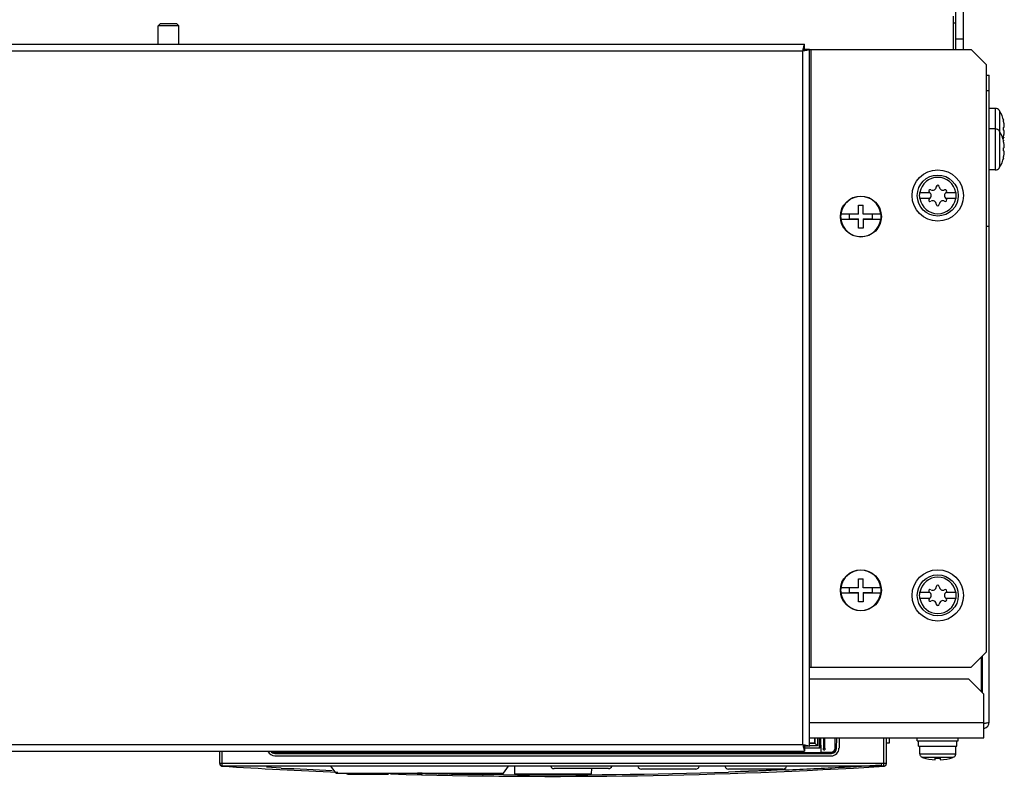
# Model space of a CAD drawing. Header units: millimetres. Extents: x 0 to 1800, y 0 to 1500.
# Tile 19 of 24: x 622 to 814, y 1200 to 1347. Entities that reach past the tile are written whole.
import ezdxf

# ---------------------------------------------------------------- set-up
doc = ezdxf.new("R2010")
doc.units = ezdxf.units.MM
doc.header["$LTSCALE"] = 99
doc.layers.get('0').update_dxf_attribs({"linetype": 'CONTINUOUS'})
for name, color, linetype in [('002_AXIS', 7, 'CONTINUOUS'), ('00_COMPONENTS', 7, 'CONTINUOUS'), ('03_AXES', 7, 'CONTINUOUS')]:
    doc.layers.add(name, color=color, linetype=linetype)

msp = doc.modelspace()

# ---------------------------------------------------------------- linework, layer by layer
at = {"color": 3, "linetype": 'CONTINUOUS'}
for p, q in [((526.73, 1342.64), (774.73, 1342.64)), ((774.5, 1341.67), (774.51, 1341.72)), ((774.75, 1341.42), (774.8, 1341.43)), ((775.73, 1341.64), (807.23, 1341.64)), ((775.73, 1205.74), (775.73, 1341.64)), ((810.23, 1338.64), (807.23, 1341.64)), ((810.23, 1224.14), (810.23, 1338.64)), ((810.23, 1224.14), (807.23, 1221.14)), ((775.73, 1221.14), (807.23, 1221.14)), ((775.73, 1218.84), (806.73, 1218.84)), ((806.73, 1218.84), (809.73, 1215.84)), ((809.73, 1207.34), (809.73, 1215.84)), ((774.5, 1205.72), (774.51, 1205.67)), ((774.75, 1205.97), (774.8, 1205.96)), ((775.73, 1207.34), (809.73, 1207.34)), ((791.23, 1206.34), (790.73, 1206.34)), ((526.73, 1204.74), (774.73, 1204.74))]:
    msp.add_line(p, q, dxfattribs=at)
at = {"color": 7, "linetype": 'CONTINUOUS'}
for p, q in [((774.73, 1341.64), (774.73, 1342.64)), ((775.73, 1341.64), (774.73, 1341.64)), ((797.16, 1313.74), (799.09, 1313.74)), ((799.1, 1313.73), (799.09, 1313.74)), ((802.37, 1313.74), (802.35, 1313.73)), ((802.37, 1313.74), (804.29, 1313.74)), ((785.28, 1311.29), (786.18, 1311.29)), ((785.28, 1309.49), (785.28, 1311.29)), ((786.18, 1309.49), (786.18, 1311.29)), ((799.09, 1312.54), (797.16, 1312.54)), ((799.09, 1312.54), (799.1, 1312.55)), ((802.35, 1312.55), (802.37, 1312.54)), ((804.29, 1312.54), (802.37, 1312.54)), ((781.82, 1309.59), (785.28, 1309.59)), ((785.28, 1309.49), (783.48, 1309.49)), ((783.48, 1309.49), (783.48, 1308.59)), ((786.18, 1309.59), (789.63, 1309.59)), ((787.98, 1309.49), (786.18, 1309.49)), ((787.98, 1308.59), (787.98, 1309.49)), ((785.28, 1308.49), (781.82, 1308.49)), ((783.48, 1308.59), (785.28, 1308.59)), ((785.28, 1306.79), (785.28, 1308.59)), ((786.18, 1308.59), (787.98, 1308.59)), ((786.18, 1308.59), (786.18, 1306.79)), ((789.63, 1308.49), (786.18, 1308.49)), ((786.18, 1306.79), (785.28, 1306.79)), ((785.28, 1238.39), (786.18, 1238.39)), ((785.28, 1236.59), (785.28, 1238.39)), ((786.18, 1236.59), (786.18, 1238.39)), ((781.82, 1236.69), (785.28, 1236.69)), ((785.28, 1236.59), (783.48, 1236.59)), ((783.48, 1236.59), (783.48, 1235.69)), ((786.18, 1236.69), (789.63, 1236.69)), ((787.98, 1236.59), (786.18, 1236.59)), ((787.98, 1235.69), (787.98, 1236.59)), ((785.28, 1235.59), (781.82, 1235.59)), ((783.48, 1235.69), (785.28, 1235.69)), ((785.28, 1233.89), (785.28, 1235.69)), ((786.18, 1235.69), (787.98, 1235.69)), ((786.18, 1235.69), (786.18, 1233.89)), ((789.63, 1235.59), (786.18, 1235.59)), ((797.16, 1235.74), (799.09, 1235.74)), ((799.09, 1234.54), (797.16, 1234.54)), ((799.1, 1235.73), (799.09, 1235.74)), ((799.09, 1234.54), (799.1, 1234.55)), ((802.37, 1235.74), (802.35, 1235.73)), ((802.35, 1234.55), (802.37, 1234.54)), ((802.37, 1235.74), (804.29, 1235.74)), ((804.29, 1234.54), (802.37, 1234.54)), ((786.18, 1233.89), (785.28, 1233.89)), ((809.23, 1216.34), (809.23, 1223.14)), ((775.73, 1205.74), (774.73, 1205.74)), ((774.73, 1205.74), (774.73, 1204.74)), ((791.23, 1207.34), (791.23, 1206.34)), ((796.73, 1206.74), (796.73, 1207.34)), ((796.73, 1206.74), (804.73, 1206.74)), ((796.98, 1205.74), (796.98, 1206.74)), ((796.98, 1205.74), (804.47, 1205.74)), ((804.47, 1205.74), (804.47, 1206.74)), ((804.73, 1206.74), (804.73, 1207.34)), ((797.23, 1204.24), (797.28, 1204.24)), ((797.28, 1204.18), (797.28, 1204.24)), ((804.18, 1204.24), (804.23, 1204.24)), ((804.18, 1204.18), (804.18, 1204.24)), ((800.23, 1203.07), (800.23, 1203.37)), ((801.22, 1203.37), (801.22, 1203.07))]:
    msp.add_line(p, q, dxfattribs=at)
at = {"color": 9, "linetype": 'CONTINUOUS'}
for p, q in [((527.03, 1341.34), (774.43, 1341.34)), ((774.43, 1206.04), (774.43, 1341.34)), ((776.03, 1221.14), (776.03, 1341.64)), ((775.73, 1210.34), (809.73, 1210.34)), ((527.03, 1206.04), (774.43, 1206.04)), ((804.18, 1204.18), (797.28, 1204.18)), ((803.68, 1203.51), (797.78, 1203.51))]:
    msp.add_line(p, q, dxfattribs=at)
at = {"color": 7, "linetype": 'CONTINUOUS'}
for centre in [(800.73, 1313.14), (800.73, 1235.14)]:
    msp.add_circle(centre, 4, dxfattribs=at)
at = {"color": 3, "linetype": 'CONTINUOUS'}
for centre, start, end in [((748.68, 1347.51), 346.5345, 347.2465), ((780.59, 1315.6), 102.7535, 103.4655)]:
    msp.add_arc(centre, 26.47, start, end, dxfattribs=at)
at = {"color": 9, "linetype": 'CONTINUOUS'}
for centre, start, end in [((800.73, 1313.14), 9.7431, 170.2569), ((800.73, 1313.14), 189.7431, 350.2569), ((800.73, 1235.14), 9.7431, 170.2569), ((800.73, 1235.14), 189.7431, 350.2569)]:
    msp.add_arc(centre, 3.55, start, end, dxfattribs=at)
at = {"color": 7, "linetype": 'CONTINUOUS'}
for centre, radius, start, end in [((800.73, 1314.84), 0.3, 0, 180), ((800.73, 1313.14), 3.61, 170.4403, 189.5597), ((799.25, 1313.99), 0.3, 60, 236.4427), ((798.76, 1313.14), 0.681, 300, 60), ((799.75, 1314.84), 0.681, 240, 360), ((801.71, 1314.84), 0.681, 180, 300), ((802.69, 1313.14), 0.681, 120, 240), ((802.2, 1313.99), 0.3, 303.5573, 120), ((800.73, 1313.14), 3.61, 350.4403, 9.5597), ((785.73, 1309.04), 3.92, 8.0606, 171.9394), ((799.25, 1312.29), 0.3, 123.5573, 300), ((799.75, 1311.44), 0.681, 0, 120), ((800.73, 1311.44), 0.3, 180, 360), ((801.71, 1311.44), 0.681, 60, 180), ((802.2, 1312.29), 0.3, 240, 56.4427), ((785.73, 1309.04), 3.94, 171.9805, 188.0195), ((785.73, 1309.04), 3.94, 351.9805, 8.0195), ((785.73, 1309.04), 3.92, 188.0606, 351.9394), ((785.73, 1236.14), 3.92, 8.0606, 171.9394), ((785.73, 1236.14), 3.94, 171.9805, 188.0195), ((785.73, 1236.14), 3.94, 351.9805, 8.0195), ((799.75, 1236.84), 0.681, 240, 360), ((800.73, 1236.84), 0.3, 0, 180), ((801.71, 1236.84), 0.681, 180, 300), ((785.73, 1236.14), 3.92, 188.0606, 351.9394), ((800.73, 1235.14), 3.61, 170.4403, 189.5597), ((799.25, 1235.99), 0.3, 60, 236.4427), ((799.25, 1234.29), 0.3, 123.5573, 300), ((798.76, 1235.14), 0.681, 300, 60), ((802.69, 1235.14), 0.681, 120, 240), ((802.2, 1235.99), 0.3, 303.5573, 120), ((802.2, 1234.29), 0.3, 240, 56.4427), ((800.73, 1235.14), 3.61, 350.4403, 9.5597), ((799.75, 1233.44), 0.681, 0, 120), ((800.73, 1233.44), 0.3, 180, 360), ((801.71, 1233.44), 0.681, 60, 180), ((800.73, 1213.04), 9.98, 252.8084, 267.1576), ((800.73, 1213.04), 9.68, 267.0696, 272.9304), ((800.73, 1213.04), 9.98, 272.8424, 287.1916)]:
    msp.add_arc(centre, radius, start, end, dxfattribs=at)
at = {"color": 3, "linetype": 'CONTINUOUS'}
for points, knots in [([(774.51, 1341.72), (774.54, 1341.84), (774.59, 1342.06), (774.65, 1342.32), (774.69, 1342.48), (774.7, 1342.57), (774.73, 1342.61), (774.72, 1342.64), (774.73, 1342.64)], [0, 0, 0, 0, 0.39633, 0.71271, 0.834595, 0.925235, 0.980914, 1, 1, 1, 1]), ([(774.8, 1341.43), (774.93, 1341.46), (775.14, 1341.51), (775.4, 1341.57), (775.56, 1341.61), (775.65, 1341.62), (775.69, 1341.64), (775.73, 1341.64), (775.73, 1341.64)], [0, 0, 0, 0, 0.39633, 0.71271, 0.834595, 0.925235, 0.980914, 1, 1, 1, 1]), ([(774.51, 1205.67), (774.54, 1205.55), (774.59, 1205.32), (774.65, 1205.06), (774.69, 1204.91), (774.71, 1204.82), (774.73, 1204.78), (774.72, 1204.74), (774.73, 1204.74)], [0, 0, 0, 0, 0.398623, 0.718909, 0.839034, 0.927473, 0.981574, 1, 1, 1, 1]), ([(774.8, 1205.96), (774.93, 1205.93), (775.15, 1205.88), (775.41, 1205.82), (775.57, 1205.78), (775.65, 1205.77), (775.69, 1205.75), (775.73, 1205.75), (775.73, 1205.74)], [0, 0, 0, 0, 0.398623, 0.718909, 0.839034, 0.927473, 0.981574, 1, 1, 1, 1])]:
    msp.add_open_spline(points, degree=3, knots=knots, dxfattribs=at)
at = {"color": 7, "linetype": 'CONTINUOUS'}
for points, knots in [([(774.43, 1341.34), (774.45, 1341.37), (774.52, 1341.44), (774.59, 1341.51), (774.64, 1341.56)], [0, 0, 0, 0, 0.285952, 1, 1, 1, 1]), ([(774.43, 1341.34), (774.45, 1341.36), (774.52, 1341.43), (774.59, 1341.51), (774.64, 1341.56)], [0, 0, 0, 0, 0.285952, 1, 1, 1, 1]), ([(774.64, 1341.56), (774.66, 1341.58), (774.68, 1341.61), (774.73, 1341.63), (774.73, 1341.64)], [0, 0, 0, 0, 0.734328, 1, 1, 1, 1]), ([(774.64, 1341.56), (774.66, 1341.58), (774.69, 1341.6), (774.72, 1341.64), (774.73, 1341.64)], [0, 0, 0, 0, 0.734328, 1, 1, 1, 1]), ([(774.43, 1206.04), (774.45, 1206.03), (774.52, 1205.96), (774.59, 1205.89), (774.64, 1205.84)], [0, 0, 0, 0, 0.285667, 1, 1, 1, 1]), ([(774.43, 1206.04), (774.45, 1206.02), (774.52, 1205.95), (774.59, 1205.89), (774.64, 1205.84)], [0, 0, 0, 0, 0.285667, 1, 1, 1, 1]), ([(774.64, 1205.84), (774.66, 1205.81), (774.69, 1205.79), (774.72, 1205.74), (774.73, 1205.74)], [0, 0, 0, 0, 0.729016, 1, 1, 1, 1]), ([(774.64, 1205.84), (774.66, 1205.81), (774.68, 1205.78), (774.73, 1205.76), (774.73, 1205.74)], [0, 0, 0, 0, 0.729016, 1, 1, 1, 1]), ([(797.78, 1203.51), (797.71, 1203.53), (797.57, 1203.6), (797.41, 1203.75), (797.3, 1203.95), (797.28, 1204.1), (797.28, 1204.18)], [0, 0, 0, 0, 0.25005, 0.500046, 0.75002, 1, 1, 1, 1]), ([(804.18, 1204.18), (804.18, 1204.1), (804.15, 1203.95), (804.05, 1203.75), (803.88, 1203.6), (803.75, 1203.53), (803.68, 1203.51)], [0, 0, 0, 0, 0.24998, 0.499954, 0.74995, 1, 1, 1, 1])]:
    msp.add_open_spline(points, degree=3, knots=knots, dxfattribs=at)
at = {"color": 3, "linetype": 'CONTINUOUS'}
for points in [[(774.43, 1206.04), (774.45, 1205.94), (774.48, 1205.83), (774.5, 1205.72)], [(774.43, 1206.04), (774.53, 1206.02), (774.64, 1205.99), (774.75, 1205.97)]]:
    msp.add_open_spline(points, degree=3, dxfattribs=at)
at = {"layer": '002_AXIS', "color": 7, "linetype": 'CONTINUOUS'}
for p, q in [((797.23, 1204.24), (797.23, 1205.74)), ((804.23, 1204.24), (804.23, 1205.74))]:
    msp.add_line(p, q, dxfattribs=at)
at = {"layer": '002_AXIS', "color": 3, "linetype": 'CONTINUOUS'}
for centre in [(800.73, 1313.14), (800.73, 1235.14)]:
    msp.add_circle(centre, 5, dxfattribs=at)
at = {"layer": '00_COMPONENTS', "color": 7, "linetype": 'CONTINUOUS'}
for p, q in [((804.23, 1341.64), (804.23, 1439.34)), ((803.73, 1348.14), (803.73, 1341.64)), ((648.73, 1346.27), (649.11, 1346.64)), ((648.73, 1342.64), (648.73, 1346.27)), ((652.73, 1346.27), (648.73, 1346.27)), ((652.35, 1346.64), (649.11, 1346.64)), ((652.73, 1346.27), (652.35, 1346.64)), ((652.73, 1342.64), (652.73, 1346.27)), ((805.73, 1343.64), (804.23, 1343.64)), ((810.23, 1336.64), (810.73, 1336.64)), ((810.23, 1333.64), (810.73, 1333.64)), ((811.94, 1330.14), (810.73, 1330.14)), ((812.73, 1329.71), (812.73, 1329.76)), ((812.77, 1329.64), (812.73, 1329.71)), ((813.59, 1327.78), (813.52, 1327.78)), ((811.94, 1326.14), (810.73, 1326.14)), ((812.73, 1325.71), (812.73, 1325.76)), ((812.77, 1325.64), (812.73, 1325.71)), ((813.59, 1324.51), (813.52, 1324.51)), ((813.59, 1323.78), (813.52, 1323.78)), ((813.59, 1320.51), (813.52, 1320.51)), ((811.94, 1318.14), (810.73, 1318.14)), ((812.73, 1318.58), (812.77, 1318.65)), ((812.73, 1318.53), (812.73, 1318.58)), ((775.73, 1206.34), (776.73, 1206.34)), ((776.75, 1206.32), (775.73, 1206.32)), ((777.26, 1205.81), (775.73, 1205.81)), ((776.73, 1206.34), (776.73, 1207.34)), ((776.75, 1207.34), (776.75, 1206.32)), ((777.26, 1205.81), (776.75, 1206.32)), ((777.26, 1207.34), (777.26, 1205.81)), ((777.66, 1205.41), (777.66, 1207.34)), ((777.73, 1207.34), (777.73, 1205.34)), ((777.98, 1204.54), (777.93, 1207.34)), ((778.43, 1207.34), (778.43, 1205.34)), ((778.72, 1205.34), (778.72, 1207.34)), ((780.71, 1205.33), (780.74, 1207.34)), ((780.99, 1205.3), (781.02, 1207.34)), ((781.5, 1207.34), (781.47, 1205.31)), ((790.73, 1202.34), (790.73, 1207.34)), ((660.73, 1202.34), (660.73, 1204.74)), ((671.47, 1204.32), (779.99, 1204.32)), ((671.49, 1203.84), (779.97, 1203.84)), ((671.54, 1204.54), (673.47, 1204.54)), ((671.67, 1204.34), (671.67, 1204.54)), ((671.71, 1204.38), (671.76, 1204.43)), ((671.76, 1204.54), (671.76, 1204.43)), ((687.69, 1204.43), (671.76, 1204.43)), ((673.47, 1204.54), (673.48, 1204.74)), ((685.98, 1204.54), (685.98, 1204.74)), ((685.98, 1204.54), (765.47, 1204.54)), ((687.69, 1204.43), (687.69, 1204.54)), ((687.78, 1204.34), (687.69, 1204.43)), ((687.78, 1204.34), (687.78, 1204.54)), ((692.19, 1204.54), (692.19, 1204.34)), ((692.23, 1204.54), (692.23, 1204.37)), ((692.23, 1204.37), (695.23, 1204.37)), ((695.23, 1204.37), (695.23, 1204.54)), ((695.26, 1204.54), (695.26, 1204.34)), ((724.19, 1204.54), (724.19, 1204.34)), ((724.23, 1204.54), (724.23, 1204.37)), ((724.23, 1204.37), (727.23, 1204.37)), ((727.23, 1204.37), (727.23, 1204.54)), ((727.26, 1204.54), (727.26, 1204.34)), ((756.19, 1204.54), (756.19, 1204.34)), ((756.23, 1204.54), (756.23, 1204.37)), ((756.23, 1204.37), (759.23, 1204.37)), ((759.23, 1204.37), (759.23, 1204.54)), ((759.26, 1204.54), (759.26, 1204.34)), ((763.67, 1204.34), (763.67, 1204.54)), ((763.67, 1204.34), (763.76, 1204.43)), ((763.76, 1204.54), (763.76, 1204.43)), ((779.69, 1204.43), (763.76, 1204.43)), ((765.47, 1204.54), (765.48, 1204.74)), ((774.73, 1205.41), (777.66, 1205.41)), ((777.73, 1205.34), (774.73, 1205.34)), ((777.66, 1205.41), (777.73, 1205.34)), ((777.98, 1204.54), (779.91, 1204.54)), ((778.43, 1205.04), (778.73, 1205.04)), ((779.69, 1204.43), (779.69, 1204.54)), ((779.74, 1204.38), (779.69, 1204.43)), ((779.78, 1204.34), (779.78, 1204.54)), ((790.23, 1201.84), (661.23, 1201.84)), ((683.41, 1200.44), (682.4, 1201.84)), ((716.04, 1200.44), (717.05, 1201.84)), ((718.17, 1201.84), (718.23, 1200.34)), ((683.41, 1200.44), (716.04, 1200.44)), ((685.73, 1200.27), (693.45, 1200.27)), ((693.55, 1200.29), (693.65, 1200.34)), ((693.55, 1200.29), (693.55, 1200.29)), ((693.64, 1200.34), (693.68, 1200.37)), ((693.68, 1200.37), (693.76, 1200.44)), ((699.24, 1200.44), (699.25, 1200.37)), ((699.35, 1200.27), (700.11, 1200.27)), ((700.21, 1200.44), (700.21, 1200.37)), ((705.7, 1200.44), (705.78, 1200.37)), ((705.78, 1200.37), (705.81, 1200.34)), ((706, 1200.27), (713.73, 1200.27)), ((718.23, 1200.34), (733.23, 1200.34)), ((736.53, 1201.34), (725.92, 1201.34)), ((733.23, 1200.34), (733.26, 1201.34)), ((753.53, 1201.24), (742.93, 1201.24)), ((770.53, 1201.24), (759.93, 1201.24))]:
    msp.add_line(p, q, dxfattribs=at)
at = {"layer": '00_COMPONENTS', "color": 3, "linetype": 'CONTINUOUS'}
for p, q in [((805.73, 1341.64), (805.73, 1439.34)), ((804.23, 1346.74), (803.73, 1346.74)), ((810.73, 1210.44), (810.73, 1336.64)), ((810.23, 1307.14), (810.73, 1307.14))]:
    msp.add_line(p, q, dxfattribs=at)
at = {"layer": '00_COMPONENTS', "color": 9, "linetype": 'CONTINUOUS'}
for p, q in [((811.94, 1330.14), (811.94, 1318.14)), ((812.77, 1329.64), (812.77, 1318.65)), ((809.43, 1216.14), (809.43, 1223.34)), ((790.23, 1201.84), (790.23, 1207.34)), ((661.23, 1201.84), (661.23, 1204.74)), ((778.43, 1205.34), (778.72, 1205.34)), ((790.73, 1202.34), (660.73, 1202.34)), ((789.82, 1202.07), (789.72, 1202.07)), ((672.71, 1201.46), (669.85, 1201.61)), ((685.73, 1200.37), (689.33, 1200.37)), ((685.73, 1200.37), (685.73, 1200.27)), ((690.17, 1200.37), (693.52, 1200.37)), ((700.11, 1200.44), (699.32, 1200.46)), ((699.35, 1200.27), (699.34, 1200.44)), ((700.11, 1200.44), (700.11, 1200.27)), ((700.21, 1200.44), (700.11, 1200.44)), ((705.93, 1200.37), (709.29, 1200.37)), ((710.12, 1200.37), (713.73, 1200.37)), ((713.73, 1200.37), (713.73, 1200.27)), ((716.04, 1200.17), (714.14, 1200.19)), ((716.06, 1200.17), (716.04, 1200.17)), ((761.24, 1200.73), (759.95, 1200.68)), ((761.44, 1200.73), (761.24, 1200.73)), ((761.7, 1200.74), (761.44, 1200.73)), ((762.29, 1200.76), (761.7, 1200.74)), ((762.44, 1200.77), (762.29, 1200.76)), ((762.63, 1200.77), (762.44, 1200.77)), ((762.69, 1200.78), (762.63, 1200.77)), ((762.89, 1200.78), (762.69, 1200.78)), ((763.06, 1200.79), (762.89, 1200.78)), ((763.22, 1200.79), (763.06, 1200.79)), ((763.48, 1200.8), (763.22, 1200.79)), ((763.6, 1200.81), (763.48, 1200.8)), ((763.68, 1200.81), (763.6, 1200.81)), ((763.78, 1200.81), (763.68, 1200.81)), ((763.81, 1200.82), (763.78, 1200.81)), ((763.85, 1200.82), (763.81, 1200.82)), ((763.89, 1200.82), (763.85, 1200.82)), ((763.93, 1200.82), (763.89, 1200.82)), ((764.02, 1200.82), (763.93, 1200.82)), ((764.07, 1200.82), (764.02, 1200.82)), ((764.11, 1200.83), (764.07, 1200.82)), ((764.14, 1200.83), (764.11, 1200.83)), ((764.19, 1200.83), (764.14, 1200.83)), ((764.23, 1200.83), (764.19, 1200.83)), ((764.28, 1200.83), (764.23, 1200.83)), ((764.32, 1200.83), (764.28, 1200.83)), ((764.49, 1200.84), (764.32, 1200.83)), ((764.56, 1200.84), (764.49, 1200.84)), ((764.61, 1200.84), (764.56, 1200.84)), ((764.81, 1200.85), (764.61, 1200.84)), ((764.83, 1200.85), (764.81, 1200.85)), ((764.94, 1200.86), (764.83, 1200.85)), ((765, 1200.86), (764.94, 1200.86)), ((765.04, 1200.86), (765, 1200.86)), ((765.12, 1200.86), (765.04, 1200.86)), ((765.21, 1200.87), (765.12, 1200.86)), ((765.25, 1200.87), (765.21, 1200.87)), ((765.27, 1200.87), (765.25, 1200.87)), ((765.38, 1200.87), (765.27, 1200.87)), ((765.46, 1200.88), (765.38, 1200.87)), ((765.51, 1200.88), (765.46, 1200.88)), ((765.61, 1200.88), (765.51, 1200.88)), ((765.84, 1200.89), (765.61, 1200.88)), ((765.89, 1200.89), (765.84, 1200.89)), ((765.94, 1200.89), (765.89, 1200.89)), ((766.06, 1200.9), (765.94, 1200.89)), ((766.1, 1200.9), (766.06, 1200.9)), ((766.27, 1200.91), (766.1, 1200.9)), ((766.39, 1200.91), (766.27, 1200.91)), ((766.61, 1200.92), (766.39, 1200.91)), ((766.86, 1200.93), (766.61, 1200.92)), ((767.03, 1200.94), (766.86, 1200.93)), ((767.07, 1200.94), (767.03, 1200.94)), ((767.16, 1200.94), (767.07, 1200.94)), ((767.24, 1200.94), (767.16, 1200.94)), ((767.28, 1200.95), (767.24, 1200.94)), ((767.39, 1200.95), (767.28, 1200.95)), ((767.41, 1200.95), (767.39, 1200.95)), ((767.49, 1200.95), (767.41, 1200.95)), ((767.54, 1200.96), (767.49, 1200.95)), ((767.61, 1200.96), (767.54, 1200.96)), ((767.77, 1200.97), (767.61, 1200.96)), ((767.81, 1200.97), (767.77, 1200.97)), ((767.87, 1200.97), (767.81, 1200.97)), ((767.9, 1200.97), (767.87, 1200.97)), ((767.98, 1200.97), (767.9, 1200.97)), ((768.02, 1200.98), (767.98, 1200.97)), ((768.06, 1200.98), (768.02, 1200.98)), ((768.13, 1200.98), (768.06, 1200.98)), ((768.15, 1200.98), (768.13, 1200.98)), ((768.23, 1200.98), (768.15, 1200.98)), ((768.27, 1200.99), (768.23, 1200.98)), ((769.23, 1201.02), (768.27, 1200.99)), ((769.4, 1201.03), (769.23, 1201.02)), ((770.54, 1201.08), (769.4, 1201.03)), ((771.06, 1201.1), (770.54, 1201.08))]:
    msp.add_line(p, q, dxfattribs=at)
at = {"layer": '00_COMPONENTS', "color": 7, "linetype": 'CONTINUOUS'}
for points in [[(689.28, 1200.44), (689.35, 1200.35), (689.56, 1200.27)], [(693.45, 1200.27), (693.55, 1200.29), (693.64, 1200.34)], [(705.78, 1200.37), (705.81, 1200.34), (705.87, 1200.31)], [(705.81, 1200.34), (705.9, 1200.29), (706, 1200.27)], [(709.9, 1200.27), (710.11, 1200.36), (710.17, 1200.44)]]:
    msp.add_lwpolyline(points, dxfattribs=at)
for centre, radius, start, end in [((811.94, 1329.14), 1, 37.7932, 90), ((807.33, 1326.14), 6.47, 14.6606, 32.6763), ((811.94, 1325.14), 1, 37.7932, 90), ((807.33, 1322.14), 6.47, 14.6606, 32.6763), ((807.33, 1326.14), 6.47, 342.0853, 345.3394), ((807.33, 1322.14), 6.47, 327.3237, 345.3394), ((811.94, 1319.14), 1, 270, 322.2068), ((671.54, 1205.34), 0.8, 231.1506, 270), ((779.91, 1205.34), 0.8, 270, 359), ((661.23, 1202.34), 0.5, 180, 270), ((661.17, 1202.12), 0.3, 238.4103, 266.4983), ((725.73, 2257.09), 1057.25, 266.49829, 267.72345), ((725.73, 2257.09), 1057.25, 268.28319, 273.50171), ((725.92, 1202.04), 0.7, 197.7421, 270), ((736.53, 1202.04), 0.7, 270, 342.2579), ((742.93, 1201.94), 0.7, 189.0914, 270), ((753.53, 1201.94), 0.7, 270, 350.9086), ((759.93, 1201.94), 0.7, 189.0914, 270), ((770.53, 1201.94), 0.7, 270, 350.9086), ((790.23, 1202.34), 0.5, 270, 360), ((790.28, 1202.12), 0.3, 273.5017, 301.5897), ((685.73, 1200.77), 0.5, 222.456, 270), ((699.35, 1200.37), 0.1, 181, 270), ((700.11, 1200.37), 0.1, 270, 359), ((713.73, 1200.77), 0.5, 270, 317.544)]:
    msp.add_arc(centre, radius, start, end, dxfattribs=at)
at = {"layer": '00_COMPONENTS', "color": 3, "linetype": 'CONTINUOUS'}
msp.add_arc((809.43, 1210.44), 1.3, 284.6389, 360, dxfattribs=at)
at = {"layer": '00_COMPONENTS', "color": 9, "linetype": 'CONTINUOUS'}
for centre, radius, start, end in [((725.73, 2257.09), 1056.97, 273.05792, 273.23017), ((725.73, 2257.03), 1056.9, 273.23017, 273.47127), ((725.73, 2257.18), 1057.05, 267.12465, 267.66459), ((693.52, 1200.58), 0.204, 270.0709, 282.9772), ((725.73, 2257.04), 1056.92, 268.61641, 268.88865), ((725.73, 2257.09), 1056.96, 268.89329, 269.37185), ((725.73, 2257.18), 1057.05, 269.4762, 271.85512), ((725.72, 2257.16), 1057.03, 272.45812, 273.05792)]:
    msp.add_arc(centre, radius, start, end, dxfattribs=at)
at = {"layer": '00_COMPONENTS', "color": 7, "linetype": 'CONTINUOUS'}
for centre, major_axis, ratio, start_param, end_param in [((671.49, 1205.34), (1.05, 1.07), 0.999701, -3.511048, -2.365071), ((671.47, 1205.32), (0.701, 0.713), 0.999701, -3.291228, -2.365071), ((671.49, 1205.34), (0.52, 0.855), 0.999326, -3.496205, -2.620192), ((779.97, 1205.34), (-1.05, 1.07), 0.999701, -3.918115, -2.365071), ((779.96, 1205.34), (-0.52, 0.855), 0.999326, 2.620192, 4.148264), ((779.99, 1205.32), (-0.701, 0.713), 0.999701, -3.918115, -2.365071)]:
    msp.add_ellipse(centre, major_axis=major_axis, ratio=ratio, start_param=start_param, end_param=end_param, dxfattribs=at)
for points, knots in [([(813.52, 1327.79), (813.52, 1327.81), (813.51, 1327.84), (813.51, 1327.87), (813.51, 1327.9), (813.51, 1327.91), (813.52, 1327.92), (813.52, 1327.92)], [0, 0, 0, 0, 0.408793, 0.717961, 0.8299, 0.912343, 1, 1, 1, 1]), ([(813.52, 1327.92), (813.53, 1327.92), (813.54, 1327.9), (813.55, 1327.88), (813.57, 1327.83), (813.58, 1327.8), (813.59, 1327.78)], [0, 0, 0, 0, 0.101618, 0.307155, 0.612285, 1, 1, 1, 1]), ([(813.59, 1327.47), (813.58, 1327.52), (813.55, 1327.63), (813.53, 1327.74), (813.52, 1327.79)], [0, 0, 0, 0, 0.506375, 1, 1, 1, 1]), ([(813.59, 1326.44), (813.6, 1326.44), (813.62, 1326.45), (813.64, 1326.47), (813.66, 1326.5), (813.68, 1326.56), (813.7, 1326.65), (813.7, 1326.85), (813.68, 1327.13), (813.63, 1327.36), (813.59, 1327.47)], [0, 0, 0, 0, 0.021907, 0.046865, 0.078145, 0.117324, 0.220545, 0.354072, 0.676727, 1, 1, 1, 1]), ([(813.59, 1325.84), (813.58, 1325.84), (813.56, 1325.86), (813.55, 1325.9), (813.53, 1325.95), (813.52, 1326.03), (813.51, 1326.14), (813.52, 1326.26), (813.53, 1326.34), (813.55, 1326.39), (813.56, 1326.42), (813.58, 1326.44), (813.59, 1326.44)], [0, 0, 0, 0, 0.058632, 0.105837, 0.165929, 0.319288, 0.5, 0.680713, 0.834071, 0.894164, 0.941368, 1, 1, 1, 1]), ([(813.52, 1324.5), (813.53, 1324.55), (813.55, 1324.66), (813.58, 1324.77), (813.59, 1324.82)], [0, 0, 0, 0, 0.493625, 1, 1, 1, 1]), ([(813.59, 1324.82), (813.63, 1324.93), (813.68, 1325.16), (813.7, 1325.44), (813.7, 1325.64), (813.68, 1325.73), (813.66, 1325.79), (813.64, 1325.82), (813.62, 1325.84), (813.6, 1325.84), (813.59, 1325.84)], [0, 0, 0, 0, 0.323263, 0.645923, 0.779454, 0.882676, 0.921854, 0.953134, 0.978092, 1, 1, 1, 1]), ([(813.52, 1324.37), (813.52, 1324.37), (813.51, 1324.38), (813.51, 1324.39), (813.51, 1324.42), (813.51, 1324.45), (813.52, 1324.48), (813.52, 1324.5)], [0, 0, 0, 0, 0.087657, 0.170099, 0.282039, 0.591207, 1, 1, 1, 1]), ([(813.52, 1323.79), (813.52, 1323.81), (813.51, 1323.84), (813.51, 1323.87), (813.51, 1323.9), (813.51, 1323.91), (813.52, 1323.92), (813.52, 1323.92)], [0, 0, 0, 0, 0.408793, 0.717961, 0.8299, 0.912343, 1, 1, 1, 1]), ([(813.59, 1324.51), (813.58, 1324.49), (813.57, 1324.46), (813.55, 1324.41), (813.54, 1324.39), (813.53, 1324.37), (813.52, 1324.37)], [0, 0, 0, 0, 0.387715, 0.692844, 0.898382, 1, 1, 1, 1]), ([(813.52, 1323.92), (813.53, 1323.92), (813.54, 1323.9), (813.55, 1323.88), (813.57, 1323.83), (813.58, 1323.8), (813.59, 1323.78)], [0, 0, 0, 0, 0.101618, 0.307155, 0.612285, 1, 1, 1, 1]), ([(813.59, 1323.47), (813.58, 1323.52), (813.55, 1323.63), (813.53, 1323.74), (813.52, 1323.79)], [0, 0, 0, 0, 0.506375, 1, 1, 1, 1]), ([(813.59, 1322.44), (813.6, 1322.44), (813.62, 1322.45), (813.64, 1322.47), (813.66, 1322.5), (813.68, 1322.56), (813.7, 1322.65), (813.7, 1322.85), (813.68, 1323.13), (813.63, 1323.36), (813.59, 1323.47)], [0, 0, 0, 0, 0.021907, 0.046865, 0.078145, 0.117324, 0.220545, 0.354072, 0.676727, 1, 1, 1, 1]), ([(813.59, 1321.84), (813.58, 1321.84), (813.56, 1321.86), (813.55, 1321.9), (813.53, 1321.95), (813.52, 1322.03), (813.51, 1322.14), (813.52, 1322.26), (813.53, 1322.34), (813.55, 1322.39), (813.56, 1322.42), (813.58, 1322.44), (813.59, 1322.44)], [0, 0, 0, 0, 0.058632, 0.105837, 0.165929, 0.319288, 0.5, 0.680713, 0.834071, 0.894164, 0.941368, 1, 1, 1, 1]), ([(813.52, 1320.5), (813.53, 1320.55), (813.55, 1320.66), (813.58, 1320.77), (813.59, 1320.82)], [0, 0, 0, 0, 0.493625, 1, 1, 1, 1]), ([(813.59, 1320.82), (813.63, 1320.93), (813.68, 1321.16), (813.7, 1321.44), (813.7, 1321.64), (813.68, 1321.73), (813.66, 1321.79), (813.64, 1321.82), (813.62, 1321.84), (813.6, 1321.84), (813.59, 1321.84)], [0, 0, 0, 0, 0.323263, 0.645923, 0.779454, 0.882676, 0.921854, 0.953134, 0.978092, 1, 1, 1, 1]), ([(813.52, 1320.37), (813.52, 1320.37), (813.51, 1320.38), (813.51, 1320.39), (813.51, 1320.42), (813.51, 1320.45), (813.52, 1320.48), (813.52, 1320.5)], [0, 0, 0, 0, 0.087657, 0.170099, 0.282039, 0.591207, 1, 1, 1, 1]), ([(813.59, 1320.51), (813.58, 1320.49), (813.57, 1320.46), (813.55, 1320.41), (813.54, 1320.39), (813.53, 1320.37), (813.52, 1320.37)], [0, 0, 0, 0, 0.387715, 0.692844, 0.898382, 1, 1, 1, 1]), ([(778.43, 1205.04), (778.43, 1205.05), (778.42, 1205.08), (778.43, 1205.14), (778.43, 1205.24), (778.43, 1205.31), (778.43, 1205.34)], [0, 0, 0, 0, 0.080208, 0.296256, 0.619474, 1, 1, 1, 1]), ([(778.72, 1205.34), (778.72, 1205.31), (778.72, 1205.24), (778.72, 1205.14), (778.73, 1205.08), (778.72, 1205.05), (778.73, 1205.04)], [0, 0, 0, 0, 0.380526, 0.703744, 0.919792, 1, 1, 1, 1])]:
    msp.add_open_spline(points, degree=3, knots=knots, dxfattribs=at)
at = {"layer": '00_COMPONENTS', "color": 3, "linetype": 'CONTINUOUS'}
msp.add_open_spline([(810.73, 1210.44), (810.73, 1210.41), (810.63, 1210.32), (810.31, 1210.21), (810, 1210.17), (809.77, 1210.16)], degree=3, knots=[0, 0, 0, 0, 0.112926, 0.319765, 1, 1, 1, 1], dxfattribs=at)
at = {"layer": '00_COMPONENTS', "color": 9, "linetype": 'CONTINUOUS'}
for points, knots in [([(661.15, 1201.82), (661.16, 1201.82), (661.15, 1201.84), (661.15, 1201.85), (661.15, 1201.86)], [0, 0, 0, 0, 0.254423, 1, 1, 1, 1]), ([(790.3, 1201.82), (790.3, 1201.82), (790.3, 1201.84), (790.3, 1201.85), (790.3, 1201.86)], [0, 0, 0, 0, 0.254297, 1, 1, 1, 1]), ([(689.39, 1200.34), (689.38, 1200.34), (689.34, 1200.37), (689.32, 1200.41), (689.3, 1200.44)], [0, 0, 0, 0, 0.239839, 1, 1, 1, 1]), ([(689.56, 1200.27), (689.54, 1200.27), (689.48, 1200.28), (689.42, 1200.31), (689.39, 1200.34)], [0, 0, 0, 0, 0.242106, 1, 1, 1, 1]), ([(689.84, 1200.44), (689.87, 1200.39), (689.94, 1200.31), (690.05, 1200.27), (690.1, 1200.27)], [0, 0, 0, 0, 0.530548, 1, 1, 1, 1]), ([(690.01, 1200.44), (690.02, 1200.43), (690.07, 1200.39), (690.13, 1200.37), (690.17, 1200.37)], [0, 0, 0, 0, 0.267054, 1, 1, 1, 1]), ([(690.17, 1200.37), (690.17, 1200.35), (690.16, 1200.3), (690.12, 1200.27), (690.1, 1200.27)], [0, 0, 0, 0, 0.559492, 1, 1, 1, 1]), ([(693.52, 1200.37), (693.52, 1200.35), (693.51, 1200.3), (693.47, 1200.27), (693.45, 1200.27)], [0, 0, 0, 0, 0.559491, 1, 1, 1, 1]), ([(693.68, 1200.44), (693.68, 1200.43), (693.69, 1200.41), (693.69, 1200.38), (693.68, 1200.37)], [0, 0, 0, 0, 0.309134, 1, 1, 1, 1]), ([(705.77, 1200.44), (705.77, 1200.43), (705.76, 1200.41), (705.76, 1200.38), (705.78, 1200.37)], [0, 0, 0, 0, 0.309134, 1, 1, 1, 1]), ([(705.93, 1200.37), (705.93, 1200.35), (705.94, 1200.3), (705.98, 1200.27), (706, 1200.27)], [0, 0, 0, 0, 0.559492, 1, 1, 1, 1]), ([(709.29, 1200.37), (709.3, 1200.37), (709.36, 1200.38), (709.41, 1200.41), (709.44, 1200.44)], [0, 0, 0, 0, 0.241449, 1, 1, 1, 1]), ([(709.29, 1200.37), (709.29, 1200.35), (709.3, 1200.3), (709.34, 1200.27), (709.36, 1200.27)], [0, 0, 0, 0, 0.559492, 1, 1, 1, 1]), ([(709.36, 1200.27), (709.41, 1200.27), (709.51, 1200.31), (709.58, 1200.39), (709.61, 1200.44)], [0, 0, 0, 0, 0.46943, 1, 1, 1, 1]), ([(710.16, 1200.44), (710.13, 1200.39), (710.05, 1200.31), (709.95, 1200.27), (709.9, 1200.27)], [0, 0, 0, 0, 0.531664, 1, 1, 1, 1])]:
    msp.add_open_spline(points, degree=3, knots=knots, dxfattribs=at)
for points in [[(685.51, 1200.44), (685.57, 1200.4), (685.65, 1200.37), (685.73, 1200.37)], [(693.57, 1200.38), (693.6, 1200.38), (693.62, 1200.4), (693.65, 1200.41)], [(693.65, 1200.41), (693.66, 1200.42), (693.67, 1200.43), (693.68, 1200.44)], [(705.77, 1200.44), (705.78, 1200.43), (705.8, 1200.42), (705.81, 1200.41)], [(705.81, 1200.41), (705.82, 1200.4), (705.83, 1200.4), (705.85, 1200.39)], [(705.85, 1200.39), (705.87, 1200.38), (705.9, 1200.37), (705.93, 1200.37)], [(713.73, 1200.37), (713.8, 1200.37), (713.88, 1200.4), (713.94, 1200.44)]]:
    msp.add_open_spline(points, degree=3, dxfattribs=at)
at = {"layer": '03_AXES', "color": 7, "linetype": 'CONTINUOUS'}
for centre in [(785.73, 1309.04), (785.73, 1236.14)]:
    msp.add_circle(centre, 4, dxfattribs=at)

doc.saveas('drawing.dxf')
